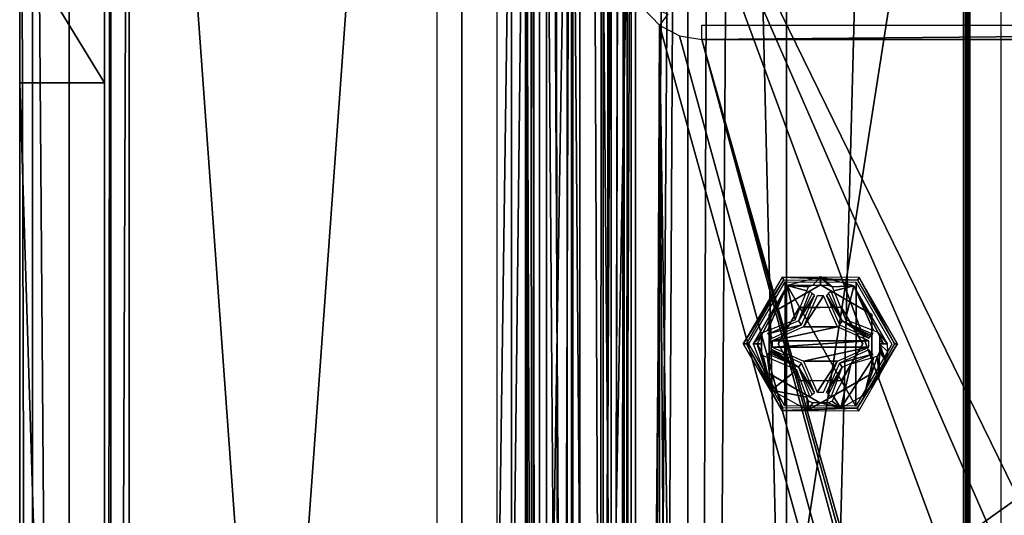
# Model space of a CAD drawing. Header units: millimetres. Extents: x -52 to 137, y -253 to 253.
# Tile 62 of 119: x -52 to -17, y 33 to 51. Entities that reach past the tile are written whole.
import ezdxf

# ---------------------------------------------------------------- set-up
doc = ezdxf.new("R2010")
doc.units = ezdxf.units.MM
doc.header["$LTSCALE"] = 65.185185
for name, color, linetype in [('1215', 7, 'CONTINUOUS'), ('1216', 7, 'CONTINUOUS'), ('1217', 7, 'CONTINUOUS'), ('1218', 7, 'CONTINUOUS'), ('1219', 7, 'CONTINUOUS'), ('1220', 7, 'CONTINUOUS'), ('1221', 7, 'CONTINUOUS'), ('1224', 7, 'CONTINUOUS'), ('1235', 7, 'CONTINUOUS'), ('1236', 7, 'CONTINUOUS'), ('1237', 7, 'CONTINUOUS'), ('1238', 7, 'CONTINUOUS'), ('1239', 7, 'CONTINUOUS'), ('1240', 7, 'CONTINUOUS'), ('1241', 7, 'CONTINUOUS'), ('1244', 7, 'CONTINUOUS'), ('1247', 7, 'CONTINUOUS'), ('1248', 7, 'CONTINUOUS'), ('1249', 7, 'CONTINUOUS'), ('1250', 7, 'CONTINUOUS'), ('1251', 7, 'CONTINUOUS'), ('1252', 7, 'CONTINUOUS'), ('1253', 7, 'CONTINUOUS'), ('1266', 7, 'CONTINUOUS'), ('1267', 7, 'CONTINUOUS'), ('1326', 7, 'CONTINUOUS'), ('1327', 7, 'CONTINUOUS'), ('1328', 7, 'CONTINUOUS'), ('1329', 7, 'CONTINUOUS'), ('1330', 7, 'CONTINUOUS'), ('1331', 7, 'CONTINUOUS'), ('1332', 7, 'CONTINUOUS'), ('1333', 7, 'CONTINUOUS'), ('1334', 7, 'CONTINUOUS'), ('1335', 7, 'CONTINUOUS'), ('1336', 7, 'CONTINUOUS'), ('1404', 7, 'CONTINUOUS'), ('1405', 7, 'CONTINUOUS'), ('1406', 7, 'CONTINUOUS'), ('1409', 7, 'CONTINUOUS'), ('1410', 7, 'CONTINUOUS'), ('1412', 7, 'CONTINUOUS'), ('1413', 7, 'CONTINUOUS'), ('1414', 7, 'CONTINUOUS'), ('330', 7, 'CONTINUOUS'), ('336', 7, 'CONTINUOUS'), ('338', 7, 'CONTINUOUS'), ('339', 7, 'CONTINUOUS'), ('342', 7, 'CONTINUOUS'), ('343', 7, 'CONTINUOUS'), ('345', 7, 'CONTINUOUS'), ('348', 7, 'CONTINUOUS'), ('353', 7, 'CONTINUOUS'), ('382', 7, 'CONTINUOUS'), ('451', 7, 'CONTINUOUS'), ('452', 7, 'CONTINUOUS'), ('456', 7, 'CONTINUOUS'), ('462', 7, 'CONTINUOUS'), ('465', 7, 'CONTINUOUS'), ('466', 7, 'CONTINUOUS'), ('467', 7, 'CONTINUOUS'), ('504', 7, 'CONTINUOUS'), ('506', 7, 'CONTINUOUS')]:
    doc.layers.add(name, color=color, linetype=linetype)

msp = doc.modelspace()

# ---------------------------------------------------------------- linework, layer by layer
at = {"layer": '1215', "linetype": 'Continuous'}
for points in [[(-17.399, -247.5, 41.044), (-17.399, 247.5, 41.044), (-30.5, -247.5, 41.044), (-17.399, -247.5, 41.044)], [(-30.5, -247.5, 41.044), (-17.399, 247.5, 41.044), (-30.5, 247.5, 41.044), (-30.5, -247.5, 41.044)]]:
    msp.add_3dface(points, dxfattribs=at)
at = {"layer": '1216', "linetype": 'Continuous'}
for points in [[(-33.5, -247.5, 38.044), (-32.621, -247.5, 40.166), (-33.5, 247.5, 38.044), (-33.5, -247.5, 38.044)], [(-33.5, 247.5, 38.044), (-32.621, -247.5, 40.166), (-32.621, 247.5, 40.166), (-33.5, 247.5, 38.044)], [(-30.5, -247.5, 41.044), (-30.5, 247.5, 41.044), (-32.621, 247.5, 40.166), (-30.5, -247.5, 41.044)], [(-32.621, -247.5, 40.166), (-30.5, -247.5, 41.044), (-32.621, 247.5, 40.166), (-32.621, -247.5, 40.166)]]:
    msp.add_3dface(points, dxfattribs=at)
at = {"layer": '1217', "linetype": 'Continuous'}
for points in [[(-33.5, -247.5, 38.044), (-33.5, 247.5, 38.044), (-33.5, -247.5, 36.544), (-33.5, -247.5, 38.044)], [(-33.5, -247.5, 36.544), (-33.5, 247.5, 38.044), (-33.5, 247.5, 36.544), (-33.5, -247.5, 36.544)]]:
    msp.add_3dface(points, dxfattribs=at)
at = {"layer": '1218', "linetype": 'Continuous'}
for points in [[(-33.5, 247.5, 30.544), (-33.5, -247.5, 30.544), (-33.5, 247.5, 33.544), (-33.5, 247.5, 30.544)], [(-33.5, 247.5, 33.544), (-33.5, -247.5, 30.544), (-33.5, -247.5, 33.544), (-33.5, 247.5, 33.544)]]:
    msp.add_3dface(points, dxfattribs=at)
at = {"layer": '1219', "linetype": 'Continuous'}
for points in [[(-33.5, 247.5, 24.544), (-33.5, -247.5, 24.544), (-33.5, 247.5, 27.544), (-33.5, 247.5, 24.544)], [(-33.5, 247.5, 27.544), (-33.5, -247.5, 24.544), (-33.5, -247.5, 27.544), (-33.5, 247.5, 27.544)]]:
    msp.add_3dface(points, dxfattribs=at)
at = {"layer": '1220', "linetype": 'Continuous'}
for points in [[(-33.5, 247.5, 18.544), (-33.5, -247.5, 18.544), (-33.5, 247.5, 21.544), (-33.5, 247.5, 18.544)], [(-33.5, 247.5, 21.544), (-33.5, -247.5, 18.544), (-33.5, -247.5, 21.544), (-33.5, 247.5, 21.544)]]:
    msp.add_3dface(points, dxfattribs=at)
at = {"layer": '1221', "linetype": 'Continuous'}
for points in [[(-33.5, -247.5, 9.544), (-33.5, 247.5, 9.544), (-33.5, -247.5, 5.784), (-33.5, -247.5, 9.544)], [(-33.5, -247.5, 5.784), (-33.5, 247.5, 9.544), (-33.5, 247.5, 5.784), (-33.5, -247.5, 5.784)]]:
    msp.add_3dface(points, dxfattribs=at)
at = {"layer": '1224', "linetype": 'Continuous'}
for points in [[(-33.5, 69.262, 14.743), (-33.5, -69.15, 13.884), (-33.5, 69.59, 15.544), (-33.5, 69.262, 14.743)], [(-33.5, 69.59, 15.544), (-33.5, -69.15, 13.884), (-33.5, -69.262, 14.743), (-33.5, 69.59, 15.544)], [(-33.5, -69.59, 15.544), (-33.5, 69.59, 15.544), (-33.5, -69.262, 14.743), (-33.5, -69.59, 15.544)], [(-33.5, 69.43, 12.544), (-33.5, -69.43, 12.544), (-33.5, 69.221, 13.2), (-33.5, 69.43, 12.544)], [(-33.5, 69.15, 13.884), (-33.5, -69.15, 13.884), (-33.5, 69.262, 14.743), (-33.5, 69.15, 13.884)], [(-33.5, 69.221, 13.2), (-33.5, -69.43, 12.544), (-33.5, 69.15, 13.884), (-33.5, 69.221, 13.2)], [(-33.5, -69.43, 12.544), (-33.5, -69.221, 13.2), (-33.5, 69.15, 13.884), (-33.5, -69.43, 12.544)], [(-33.5, -69.221, 13.2), (-33.5, -69.15, 13.884), (-33.5, 69.15, 13.884), (-33.5, -69.221, 13.2)]]:
    msp.add_3dface(points, dxfattribs=at)
at = {"layer": '1235', "linetype": 'Continuous'}
for points in [[(-34.25, -247.5, 36.044), (-34.25, 247.5, 36.044), (-34.25, -247.5, 34.044), (-34.25, -247.5, 36.044)], [(-34.25, -247.5, 34.044), (-34.25, 247.5, 36.044), (-34.25, 247.5, 34.044), (-34.25, -247.5, 34.044)]]:
    msp.add_3dface(points, dxfattribs=at)
at = {"layer": '1236', "linetype": 'Continuous'}
for points in [[(-33.75, 247.5, 30.544), (-34.25, 247.5, 30.044), (-34.25, -247.5, 30.044), (-33.75, 247.5, 30.544)], [(-33.75, -247.5, 30.544), (-33.75, 247.5, 30.544), (-34.25, -247.5, 30.044), (-33.75, -247.5, 30.544)]]:
    msp.add_3dface(points, dxfattribs=at)
at = {"layer": '1237', "linetype": 'Continuous'}
for points in [[(-34.25, -247.5, 30.044), (-34.25, 247.5, 30.044), (-34.25, -247.5, 28.044), (-34.25, -247.5, 30.044)], [(-34.25, 247.5, 30.044), (-34.25, 247.5, 28.044), (-34.25, -247.5, 28.044), (-34.25, 247.5, 30.044)]]:
    msp.add_3dface(points, dxfattribs=at)
at = {"layer": '1238', "linetype": 'Continuous'}
for points in [[(-34.25, -247.5, 28.044), (-34.25, 247.5, 28.044), (-33.75, -247.5, 27.544), (-34.25, -247.5, 28.044)], [(-33.75, -247.5, 27.544), (-34.25, 247.5, 28.044), (-33.75, 247.5, 27.544), (-33.75, -247.5, 27.544)]]:
    msp.add_3dface(points, dxfattribs=at)
at = {"layer": '1239', "linetype": 'Continuous'}
for points in [[(-34.25, 247.5, 22.044), (-34.25, -247.5, 22.044), (-34.25, 247.5, 24.044), (-34.25, 247.5, 22.044)], [(-34.25, 247.5, 24.044), (-34.25, -247.5, 22.044), (-34.25, -247.5, 24.044), (-34.25, 247.5, 24.044)]]:
    msp.add_3dface(points, dxfattribs=at)
at = {"layer": '1240', "linetype": 'Continuous'}
for points in [[(-33.75, 247.5, 18.544), (-34.25, 247.5, 18.044), (-34.25, -247.5, 18.044), (-33.75, 247.5, 18.544)], [(-33.75, -247.5, 18.544), (-33.75, 247.5, 18.544), (-34.25, -247.5, 18.044), (-33.75, -247.5, 18.544)]]:
    msp.add_3dface(points, dxfattribs=at)
at = {"layer": '1241', "linetype": 'Continuous'}
for points in [[(-34.25, -247.5, 18.044), (-34.25, 247.5, 18.044), (-34.25, -217.5, 17.234), (-34.25, -247.5, 18.044)], [(-34.25, 247.5, 18.044), (-34.25, -72.5, 17.234), (-34.25, -217.5, 17.234), (-34.25, 247.5, 18.044)], [(-34.25, -72.5, 17.234), (-34.25, 247.5, 18.044), (-34.25, -71.088, 16.922), (-34.25, -72.5, 17.234)], [(-34.25, -71.088, 16.922), (-34.25, 247.5, 18.044), (-34.25, 72.5, 17.234), (-34.25, -71.088, 16.922)], [(-34.25, -69.939, 16.044), (-34.25, -71.088, 16.922), (-34.25, 72.5, 17.234), (-34.25, -69.939, 16.044)], [(-34.25, 71.088, 16.922), (-34.25, -69.939, 16.044), (-34.25, 72.5, 17.234), (-34.25, 71.088, 16.922)], [(-34.25, 69.939, 16.044), (-34.25, -69.939, 16.044), (-34.25, 71.088, 16.922), (-34.25, 69.939, 16.044)]]:
    msp.add_3dface(points, dxfattribs=at)
at = {"layer": '1244', "linetype": 'Continuous'}
for points in [[(-34.25, -69.939, 16.044), (-34.25, 69.939, 16.044), (-34.009, -69.754, 15.803), (-34.25, -69.939, 16.044)], [(-34.009, -69.754, 15.803), (-34.25, 69.939, 16.044), (-33.75, -69.59, 15.544), (-34.009, -69.754, 15.803)], [(-33.75, -69.59, 15.544), (-34.25, 69.939, 16.044), (-34.009, 69.754, 15.803), (-33.75, -69.59, 15.544)], [(-33.75, 69.59, 15.544), (-33.75, -69.59, 15.544), (-34.009, 69.754, 15.803), (-33.75, 69.59, 15.544)]]:
    msp.add_3dface(points, dxfattribs=at)
at = {"layer": '1247', "linetype": 'Continuous'}
for points in [[(-34.25, 247.5, 10.044), (-34.25, -247.5, 10.044), (-34.25, 217.5, 10.534), (-34.25, 247.5, 10.044)], [(-34.25, 217.5, 10.534), (-34.25, -247.5, 10.044), (-34.25, 72.5, 10.534), (-34.25, 217.5, 10.534)], [(-34.25, 72.5, 10.534), (-34.25, -247.5, 10.044), (-34.25, -72.5, 10.534), (-34.25, 72.5, 10.534)], [(-34.25, 70.91, 10.937), (-34.25, 72.5, 10.534), (-34.25, -72.5, 10.534), (-34.25, 70.91, 10.937)], [(-34.25, 69.701, 12.044), (-34.25, 70.91, 10.937), (-34.25, -72.5, 10.534), (-34.25, 69.701, 12.044)], [(-34.25, -69.701, 12.044), (-34.25, 69.701, 12.044), (-34.25, -70.91, 10.937), (-34.25, -69.701, 12.044)], [(-34.25, -70.91, 10.937), (-34.25, 69.701, 12.044), (-34.25, -72.5, 10.534), (-34.25, -70.91, 10.937)]]:
    msp.add_3dface(points, dxfattribs=at)
at = {"layer": '1248', "linetype": 'Continuous'}
for points in [[(-31.5, 247.5, 5.784), (-31.5, 247.5, 36.544), (-31.5, -247.5, 36.544), (-31.5, 247.5, 5.784)], [(-31.5, -247.5, 5.784), (-31.5, 247.5, 5.784), (-31.5, -247.5, 36.544), (-31.5, -247.5, 5.784)]]:
    msp.add_3dface(points, dxfattribs=at)
at = {"layer": '1249', "linetype": 'Continuous'}
for points in [[(-31.5, -247.5, 36.544), (-31.5, 247.5, 36.544), (-31.207, 247.5, 37.252), (-31.5, -247.5, 36.544)], [(-31.207, -247.5, 37.252), (-31.5, -247.5, 36.544), (-31.207, 247.5, 37.252), (-31.207, -247.5, 37.252)], [(-30.5, -247.5, 37.544), (-31.207, -247.5, 37.252), (-30.5, 247.5, 37.544), (-30.5, -247.5, 37.544)], [(-30.5, 247.5, 37.544), (-31.207, -247.5, 37.252), (-31.207, 247.5, 37.252), (-30.5, 247.5, 37.544)]]:
    msp.add_3dface(points, dxfattribs=at)
at = {"layer": '1250', "linetype": 'Continuous'}
for points in [[(-30.5, -247.5, 37.544), (-30.5, 247.5, 37.544), (-18.734, -247.5, 37.544), (-30.5, -247.5, 37.544)], [(-18.734, -247.5, 37.544), (-30.5, 247.5, 37.544), (-18.734, 247.5, 37.544), (-18.734, -247.5, 37.544)]]:
    msp.add_3dface(points, dxfattribs=at)
at = {"layer": '1251', "linetype": 'Continuous'}
for points in [[(-18.734, -247.5, 37.544), (-18.734, 247.5, 37.544), (-18.618, 247.5, 37.531), (-18.734, -247.5, 37.544)], [(-18.734, -247.5, 37.544), (-18.618, 247.5, 37.531), (-18.618, -247.5, 37.531), (-18.734, -247.5, 37.544)], [(-18.508, 247.5, 37.491), (-18.508, -247.5, 37.491), (-18.618, -247.5, 37.531), (-18.508, 247.5, 37.491)], [(-18.618, 247.5, 37.531), (-18.508, 247.5, 37.491), (-18.618, -247.5, 37.531), (-18.618, 247.5, 37.531)]]:
    msp.add_3dface(points, dxfattribs=at)
at = {"layer": '1252', "linetype": 'Continuous'}
for points in [[(-18.508, -247.5, 37.491), (-18.508, 247.5, 37.491), (-14.305, -247.5, 35.363), (-18.508, -247.5, 37.491)], [(-14.305, -247.5, 35.363), (-18.508, 247.5, 37.491), (-14.305, 247.5, 35.363), (-14.305, -247.5, 35.363)]]:
    msp.add_3dface(points, dxfattribs=at)
at = {"layer": '1253', "linetype": 'Continuous'}
for points in [[(-33.5, -247, 5.284), (-33.5, 247, 5.284), (-33.5, -247, -30.454), (-33.5, -247, 5.284)], [(-33.5, -247, -30.454), (-33.5, 247, 5.284), (-33.5, -246.809, -31.411), (-33.5, -247, -30.454)], [(-33.5, -246.809, -31.411), (-33.5, 247, 5.284), (-33.5, -246.268, -32.222), (-33.5, -246.809, -31.411)], [(-33.5, -246.268, -32.222), (-33.5, 247, 5.284), (-33.5, -242.126, -36.364), (-33.5, -246.268, -32.222)], [(-33.5, -242.126, -36.364), (-33.5, 247, 5.284), (-33.5, -241.042, -37.987), (-33.5, -242.126, -36.364)], [(-33.5, -241.042, -37.987), (-33.5, 247, 5.284), (-33.5, -240.661, -39.9), (-33.5, -241.042, -37.987)], [(-33.5, -240.661, -39.9), (-33.5, 247, 5.284), (-33.5, -240.661, -62.638), (-33.5, -240.661, -39.9)], [(-33.5, -240.661, -62.638), (-33.5, 247, 5.284), (-33.5, -239.929, -64.406), (-33.5, -240.661, -62.638)], [(-33.5, -239.929, -64.406), (-33.5, 247, 5.284), (-33.5, -238.161, -65.138), (-33.5, -239.929, -64.406)], [(-33.5, -238.161, -65.138), (-33.5, 247, 5.284), (-33.5, -200.874, -65.138), (-33.5, -238.161, -65.138)], [(-33.5, -200.874, -65.138), (-33.5, 247, 5.284), (-33.5, -198.375, -65.81), (-33.5, -200.874, -65.138)], [(-33.5, -198.375, -65.81), (-33.5, 247, 5.284), (-33.5, -196.544, -67.638), (-33.5, -198.375, -65.81)], [(-33.5, -196.544, -67.638), (-33.5, 247, 5.284), (-33.5, -159.557, -101.088), (-33.5, -196.544, -67.638)], [(-33.5, -159.557, -101.088), (-33.5, 247, 5.284), (-33.5, -158, -100.71), (-33.5, -159.557, -101.088)], [(-33.5, -158, -100.71), (-33.5, 247, 5.284), (-33.5, -156.443, -101.088), (-33.5, -158, -100.71)], [(-33.5, -156.443, -101.088), (-33.5, 247, 5.284), (-33.5, -155.235, -102.134), (-33.5, -156.443, -101.088)], [(-33.5, -155.235, -102.134), (-33.5, 247, 5.284), (-33.5, -154.638, -103.605), (-33.5, -155.235, -102.134)], [(-33.5, -154.638, -103.605), (-33.5, 247, 5.284), (-33.5, 0, -100.71), (-33.5, -154.638, -103.605)], [(-33.5, 0, -100.71), (-33.5, 247, 5.284), (-33.5, 2.765, -102.134), (-33.5, 0, -100.71)], [(-33.5, 2.765, -102.134), (-33.5, 247, 5.284), (-33.5, 3.224, -105.187), (-33.5, 2.765, -102.134)], [(-33.5, 3.224, -105.187), (-33.5, 247, 5.284), (-33.5, 155.235, -102.134), (-33.5, 3.224, -105.187)], [(-33.5, 157.001, -107.36), (-33.5, 0.999, -107.36), (-33.5, 155.624, -106.541), (-33.5, 157.001, -107.36)], [(-33.5, 155.624, -106.541), (-33.5, 0.999, -107.36), (-33.5, 154.776, -105.187), (-33.5, 155.624, -106.541)], [(-33.5, 154.638, -103.605), (-33.5, 3.224, -105.187), (-33.5, 155.235, -102.134), (-33.5, 154.638, -103.605)], [(-33.5, 154.776, -105.187), (-33.5, 0.999, -107.36), (-33.5, 154.638, -103.605), (-33.5, 154.776, -105.187)], [(-33.5, 0.999, -107.36), (-33.5, 3.224, -105.187), (-33.5, 154.638, -103.605), (-33.5, 0.999, -107.36)]]:
    msp.add_3dface(points, dxfattribs=at)
at = {"layer": '1266', "color": 7, "linetype": 'Continuous'}
for points in [[(-23.8, 41.3, -114.36), (-25.619, 40.25, -114.36), (-23.8, 41.3, -109.76), (-23.8, 41.3, -114.36)], [(-23.8, 41.3, -109.76), (-25.619, 40.25, -114.36), (-25.619, 40.25, -109.76), (-23.8, 41.3, -109.76)], [(-25.619, 40.25, -114.36), (-25.619, 38.15, -114.36), (-25.619, 40.25, -109.76), (-25.619, 40.25, -114.36)], [(-25.619, 40.25, -109.76), (-25.619, 38.15, -114.36), (-25.619, 38.15, -109.76), (-25.619, 40.25, -109.76)], [(-25.619, 38.15, -114.36), (-23.8, 37.1, -114.36), (-25.619, 38.15, -109.76), (-25.619, 38.15, -114.36)], [(-25.619, 38.15, -109.76), (-23.8, 37.1, -114.36), (-23.8, 37.1, -109.76), (-25.619, 38.15, -109.76)]]:
    msp.add_3dface(points, dxfattribs=at)
at = {"layer": '1267', "color": 7, "linetype": 'Continuous'}
for points in [[(-23.8, 41.3, -114.36), (-23.8, 41.3, -109.76), (-21.981, 40.25, -109.76), (-23.8, 41.3, -114.36)], [(-21.981, 40.25, -114.36), (-23.8, 41.3, -114.36), (-21.981, 40.25, -109.76), (-21.981, 40.25, -114.36)], [(-21.981, 38.15, -114.36), (-21.981, 40.25, -114.36), (-21.981, 38.15, -109.76), (-21.981, 38.15, -114.36)], [(-21.981, 38.15, -109.76), (-21.981, 40.25, -114.36), (-21.981, 40.25, -109.76), (-21.981, 38.15, -109.76)], [(-23.8, 37.1, -109.76), (-23.8, 37.1, -114.36), (-21.981, 38.15, -114.36), (-23.8, 37.1, -109.76)], [(-23.8, 37.1, -109.76), (-21.981, 38.15, -114.36), (-21.981, 38.15, -109.76), (-23.8, 37.1, -109.76)]]:
    msp.add_3dface(points, dxfattribs=at)
at = {"layer": '1326', "color": 7, "linetype": 'Continuous'}
for points in [[(-25.155, 41.571, -107.923), (-26.531, 39.2, -107.923), (-25.1, 41.475, -106.659), (-25.155, 41.571, -107.923)], [(-22.424, 41.559, -107.923), (-25.155, 41.571, -107.923), (-22.485, 41.466, -106.659), (-22.424, 41.559, -107.923)], [(-22.485, 41.466, -106.659), (-25.155, 41.571, -107.923), (-25.1, 41.475, -106.659), (-22.485, 41.466, -106.659)], [(-21.18, 39.2, -106.659), (-22.424, 41.559, -107.923), (-22.485, 41.466, -106.659), (-21.18, 39.2, -106.659)], [(-21.069, 39.2, -107.923), (-22.424, 41.559, -107.923), (-21.18, 39.2, -106.659), (-21.069, 39.2, -107.923)], [(-25.1, 41.475, -106.659), (-26.531, 39.2, -107.923), (-26.42, 39.2, -106.659), (-25.1, 41.475, -106.659)]]:
    msp.add_3dface(points, dxfattribs=at)
at = {"layer": '1327', "color": 7, "linetype": 'Continuous'}
for points in [[(-26.42, 39.2, -106.659), (-26.531, 39.2, -107.923), (-25.169, 36.837, -107.923), (-26.42, 39.2, -106.659)], [(-26.42, 39.2, -106.659), (-25.169, 36.837, -107.923), (-25.115, 36.934, -106.659), (-26.42, 39.2, -106.659)], [(-21.069, 39.2, -107.923), (-21.18, 39.2, -106.659), (-22.5, 36.925, -106.659), (-21.069, 39.2, -107.923)], [(-22.441, 36.831, -107.923), (-21.069, 39.2, -107.923), (-22.5, 36.925, -106.659), (-22.441, 36.831, -107.923)], [(-25.115, 36.934, -106.659), (-25.169, 36.837, -107.923), (-22.5, 36.925, -106.659), (-25.115, 36.934, -106.659)], [(-25.169, 36.837, -107.923), (-22.441, 36.831, -107.923), (-22.5, 36.925, -106.659), (-25.169, 36.837, -107.923)]]:
    msp.add_3dface(points, dxfattribs=at)
at = {"layer": '1328', "color": 7, "linetype": 'Continuous'}
for points in [[(-26.184, 39.2, -106.392), (-25.533, 37.564, -106.392), (-26.036, 39.2, -106.361), (-26.184, 39.2, -106.392)], [(-25.888, 38.926, -106.336), (-25.888, 39.2, -106.333), (-26.036, 39.2, -106.361), (-25.888, 38.926, -106.336)], [(-25.533, 37.564, -106.392), (-25.888, 38.926, -106.336), (-26.036, 39.2, -106.361), (-25.533, 37.564, -106.392)], [(-25.888, 39.063, -106.334), (-25.888, 39.2, -106.333), (-25.888, 38.926, -106.336), (-25.888, 39.063, -106.334)], [(-21.712, 39.2, -106.333), (-21.712, 39.062, -106.334), (-21.493, 38.631, -106.39), (-21.712, 39.2, -106.333)], [(-21.563, 39.2, -106.362), (-21.712, 39.2, -106.333), (-21.424, 39.2, -106.39), (-21.563, 39.2, -106.362)], [(-21.424, 39.2, -106.39), (-21.712, 39.2, -106.333), (-21.409, 38.917, -106.397), (-21.424, 39.2, -106.39)], [(-21.409, 38.917, -106.397), (-21.712, 39.2, -106.333), (-21.493, 38.631, -106.39), (-21.409, 38.917, -106.397)], [(-25.83, 38.782, -106.33), (-25.888, 38.926, -106.336), (-25.533, 37.564, -106.392), (-25.83, 38.782, -106.33)], [(-25.68, 38.722, -106.306), (-25.83, 38.782, -106.33), (-25.533, 37.564, -106.392), (-25.68, 38.722, -106.306)], [(-24.639, 38.282, -106.209), (-25.68, 38.722, -106.306), (-25.533, 37.564, -106.392), (-24.639, 38.282, -106.209)], [(-21.92, 38.722, -106.306), (-22.722, 38.487, -106.214), (-23.075, 36.929, -106.392), (-21.92, 38.722, -106.306)], [(-22.236, 37.401, -106.392), (-21.92, 38.722, -106.306), (-23.075, 36.929, -106.392), (-22.236, 37.401, -106.392)], [(-21.78, 38.773, -106.329), (-21.92, 38.722, -106.306), (-22.236, 37.401, -106.392), (-21.78, 38.773, -106.329)], [(-21.731, 38.017, -106.392), (-21.78, 38.773, -106.329), (-22.236, 37.401, -106.392), (-21.731, 38.017, -106.392)], [(-21.712, 38.925, -106.336), (-21.78, 38.773, -106.329), (-21.731, 38.017, -106.392), (-21.712, 38.925, -106.336)], [(-21.493, 38.631, -106.39), (-21.712, 38.925, -106.336), (-21.731, 38.017, -106.392), (-21.493, 38.631, -106.39)], [(-21.712, 39.062, -106.334), (-21.712, 38.925, -106.336), (-21.493, 38.631, -106.39), (-21.712, 39.062, -106.334)], [(-22.722, 38.487, -106.214), (-23.322, 37.32, -106.306), (-23.075, 36.929, -106.392), (-22.722, 38.487, -106.214)], [(-24.278, 37.32, -106.306), (-24.639, 38.282, -106.209), (-25.533, 37.564, -106.392), (-24.278, 37.32, -106.306)], [(-24.249, 36.859, -106.392), (-24.278, 37.32, -106.306), (-25.533, 37.564, -106.392), (-24.249, 36.859, -106.392)], [(-24.218, 37.171, -106.33), (-24.278, 37.32, -106.306), (-24.249, 36.859, -106.392), (-24.218, 37.171, -106.33)], [(-24.074, 37.112, -106.336), (-24.218, 37.171, -106.33), (-24.249, 36.859, -106.392), (-24.074, 37.112, -106.336)], [(-23.801, 37.112, -106.333), (-24.074, 37.112, -106.336), (-24.249, 36.859, -106.392), (-23.801, 37.112, -106.333)], [(-23.075, 36.929, -106.392), (-23.801, 37.112, -106.333), (-24.249, 36.859, -106.392), (-23.075, 36.929, -106.392)], [(-23.526, 37.112, -106.336), (-23.801, 37.112, -106.333), (-23.075, 36.929, -106.392), (-23.526, 37.112, -106.336)], [(-23.381, 37.172, -106.33), (-23.526, 37.112, -106.336), (-23.075, 36.929, -106.392), (-23.381, 37.172, -106.33)], [(-23.322, 37.32, -106.306), (-23.381, 37.172, -106.33), (-23.075, 36.929, -106.392), (-23.322, 37.32, -106.306)]]:
    msp.add_3dface(points, dxfattribs=at)
at = {"layer": '1329', "color": 7, "linetype": 'Continuous'}
for points in [[(-24.972, 41.275, -106.392), (-24.074, 41.288, -106.336), (-23.792, 41.584, -106.392), (-24.972, 41.275, -106.392)], [(-24.074, 41.288, -106.336), (-23.8, 41.288, -106.333), (-23.792, 41.584, -106.392), (-24.074, 41.288, -106.336)], [(-23.8, 41.288, -106.333), (-23.526, 41.288, -106.336), (-23.792, 41.584, -106.392), (-23.8, 41.288, -106.333)], [(-23.526, 41.288, -106.336), (-23.381, 41.228, -106.33), (-23.792, 41.584, -106.392), (-23.526, 41.288, -106.336)], [(-23.792, 41.584, -106.392), (-23.381, 41.228, -106.33), (-22.615, 41.267, -106.392), (-23.792, 41.584, -106.392)], [(-26.184, 39.2, -106.392), (-25.829, 39.618, -106.33), (-24.972, 41.275, -106.392), (-26.184, 39.2, -106.392)], [(-25.829, 39.618, -106.33), (-25.68, 39.678, -106.306), (-24.972, 41.275, -106.392), (-25.829, 39.618, -106.33)], [(-25.68, 39.678, -106.306), (-24.693, 40.059, -106.208), (-24.972, 41.275, -106.392), (-25.68, 39.678, -106.306)], [(-24.218, 41.229, -106.33), (-24.074, 41.288, -106.336), (-24.972, 41.275, -106.392), (-24.218, 41.229, -106.33)], [(-24.278, 41.08, -106.306), (-24.218, 41.229, -106.33), (-24.972, 41.275, -106.392), (-24.278, 41.08, -106.306)], [(-24.693, 40.059, -106.208), (-24.278, 41.08, -106.306), (-24.972, 41.275, -106.392), (-24.693, 40.059, -106.208)], [(-23.381, 41.228, -106.33), (-23.322, 41.08, -106.306), (-22.615, 41.267, -106.392), (-23.381, 41.228, -106.33)], [(-23.322, 41.08, -106.306), (-22.913, 40.065, -106.208), (-22.615, 41.267, -106.392), (-23.322, 41.08, -106.306)], [(-22.913, 40.065, -106.208), (-21.92, 39.678, -106.306), (-22.615, 41.267, -106.392), (-22.913, 40.065, -106.208)], [(-21.424, 39.2, -106.39), (-22.615, 41.267, -106.392), (-21.771, 39.618, -106.33), (-21.424, 39.2, -106.39)], [(-22.615, 41.267, -106.392), (-21.92, 39.678, -106.306), (-21.771, 39.618, -106.33), (-22.615, 41.267, -106.392)], [(-25.829, 39.618, -106.33), (-26.184, 39.2, -106.392), (-25.888, 39.474, -106.336), (-25.829, 39.618, -106.33)], [(-26.184, 39.2, -106.392), (-26.036, 39.2, -106.361), (-25.888, 39.474, -106.336), (-26.184, 39.2, -106.392)], [(-26.036, 39.2, -106.361), (-25.888, 39.2, -106.333), (-25.888, 39.474, -106.336), (-26.036, 39.2, -106.361)], [(-25.888, 39.474, -106.336), (-25.888, 39.2, -106.333), (-25.888, 39.337, -106.334), (-25.888, 39.474, -106.336)], [(-21.563, 39.2, -106.362), (-21.424, 39.2, -106.39), (-21.771, 39.618, -106.33), (-21.563, 39.2, -106.362)], [(-21.712, 39.475, -106.336), (-21.563, 39.2, -106.362), (-21.771, 39.618, -106.33), (-21.712, 39.475, -106.336)], [(-21.712, 39.338, -106.334), (-21.563, 39.2, -106.362), (-21.712, 39.475, -106.336), (-21.712, 39.338, -106.334)], [(-21.712, 39.2, -106.333), (-21.563, 39.2, -106.362), (-21.712, 39.338, -106.334), (-21.712, 39.2, -106.333)]]:
    msp.add_3dface(points, dxfattribs=at)
at = {"layer": '1330', "color": 7, "linetype": 'Continuous'}
for points in [[(-25.669, 38.825, -106.395), (-25.6, 38.826, -106.384), (-25.634, 38.863, -106.744), (-25.669, 38.825, -106.395)], [(-25.634, 38.863, -106.744), (-25.6, 38.826, -106.384), (-25.6, 38.901, -107.094), (-25.634, 38.863, -106.744)], [(-25.6, 38.901, -107.094), (-24.576, 38.379, -106.297), (-25.558, 38.945, -107.522), (-25.6, 38.901, -107.094)], [(-25.6, 38.826, -106.384), (-24.576, 38.379, -106.297), (-25.6, 38.901, -107.094), (-25.6, 38.826, -106.384)], [(-25.558, 38.945, -107.522), (-24.576, 38.379, -106.297), (-25.515, 38.988, -107.951), (-25.558, 38.945, -107.522)], [(-25.515, 38.988, -107.951), (-24.576, 38.379, -106.297), (-24.475, 38.525, -107.951), (-25.515, 38.988, -107.951)], [(-24.576, 38.379, -106.297), (-24.012, 37.485, -107.951), (-24.475, 38.525, -107.951), (-24.576, 38.379, -106.297)], [(-24.092, 37.407, -107.169), (-24.012, 37.485, -107.951), (-24.576, 38.379, -106.297), (-24.092, 37.407, -107.169)], [(-24.175, 37.331, -106.395), (-24.092, 37.407, -107.169), (-24.576, 38.379, -106.297), (-24.175, 37.331, -106.395)]]:
    msp.add_3dface(points, dxfattribs=at)
at = {"layer": '1331', "color": 7, "linetype": 'Continuous'}
for points in [[(-23.912, 40.91, -108.041), (-24.405, 39.805, -108.041), (-23.688, 40.91, -108.041), (-23.912, 40.91, -108.041)], [(-23.688, 40.91, -108.041), (-24.405, 39.805, -108.041), (-23.195, 39.805, -108.041), (-23.688, 40.91, -108.041)], [(-24.405, 39.805, -108.041), (-25.51, 39.312, -108.041), (-23.195, 39.805, -108.041), (-24.405, 39.805, -108.041)], [(-23.195, 39.805, -108.041), (-25.51, 39.312, -108.041), (-22.09, 39.312, -108.041), (-23.195, 39.805, -108.041)], [(-25.51, 39.088, -108.041), (-22.09, 39.088, -108.041), (-22.09, 39.312, -108.041), (-25.51, 39.088, -108.041)], [(-25.51, 39.312, -108.041), (-25.51, 39.088, -108.041), (-22.09, 39.312, -108.041), (-25.51, 39.312, -108.041)], [(-24.405, 38.595, -108.041), (-22.09, 39.088, -108.041), (-25.51, 39.088, -108.041), (-24.405, 38.595, -108.041)], [(-23.195, 38.595, -108.041), (-22.09, 39.088, -108.041), (-24.405, 38.595, -108.041), (-23.195, 38.595, -108.041)], [(-23.912, 37.49, -108.041), (-23.195, 38.595, -108.041), (-24.405, 38.595, -108.041), (-23.912, 37.49, -108.041)], [(-23.688, 37.49, -108.041), (-23.195, 38.595, -108.041), (-23.912, 37.49, -108.041), (-23.688, 37.49, -108.041)]]:
    msp.add_3dface(points, dxfattribs=at)
at = {"layer": '1332', "color": 7, "linetype": 'Continuous'}
for points in [[(-22.085, 38.988, -107.951), (-23.125, 38.525, -107.951), (-22, 38.826, -106.384), (-22.085, 38.988, -107.951)], [(-22, 38.826, -106.384), (-23.125, 38.525, -107.951), (-23.027, 38.376, -106.297), (-22, 38.826, -106.384)], [(-22.042, 38.945, -107.522), (-22.085, 38.988, -107.951), (-22, 38.826, -106.384), (-22.042, 38.945, -107.522)], [(-22, 38.901, -107.094), (-22.042, 38.945, -107.522), (-22, 38.826, -106.384), (-22, 38.901, -107.094)], [(-21.966, 38.863, -106.744), (-22, 38.901, -107.094), (-22, 38.826, -106.384), (-21.966, 38.863, -106.744)], [(-21.931, 38.825, -106.395), (-21.966, 38.863, -106.744), (-22, 38.826, -106.384), (-21.931, 38.825, -106.395)], [(-23.125, 38.525, -107.951), (-23.588, 37.485, -107.951), (-23.027, 38.376, -106.297), (-23.125, 38.525, -107.951)], [(-23.588, 37.485, -107.951), (-23.508, 37.407, -107.169), (-23.027, 38.376, -106.297), (-23.588, 37.485, -107.951)], [(-23.508, 37.407, -107.169), (-23.425, 37.331, -106.395), (-23.027, 38.376, -106.297), (-23.508, 37.407, -107.169)]]:
    msp.add_3dface(points, dxfattribs=at)
at = {"layer": '1333', "color": 7, "linetype": 'Continuous'}
for points in [[(-23.508, 40.993, -107.169), (-23.588, 40.915, -107.951), (-23.024, 40.021, -106.297), (-23.508, 40.993, -107.169)], [(-23.588, 40.915, -107.951), (-23.125, 39.875, -107.951), (-23.024, 40.021, -106.297), (-23.588, 40.915, -107.951)], [(-23.425, 41.069, -106.395), (-23.508, 40.993, -107.169), (-23.024, 40.021, -106.297), (-23.425, 41.069, -106.395)], [(-23.125, 39.875, -107.951), (-22.085, 39.412, -107.951), (-23.024, 40.021, -106.297), (-23.125, 39.875, -107.951)], [(-23.024, 40.021, -106.297), (-22.085, 39.412, -107.951), (-22.042, 39.455, -107.522), (-23.024, 40.021, -106.297)], [(-22, 39.574, -106.384), (-23.024, 40.021, -106.297), (-22, 39.499, -107.094), (-22, 39.574, -106.384)], [(-22, 39.499, -107.094), (-23.024, 40.021, -106.297), (-22.042, 39.455, -107.522), (-22, 39.499, -107.094)], [(-21.931, 39.575, -106.395), (-22, 39.574, -106.384), (-21.966, 39.537, -106.744), (-21.931, 39.575, -106.395)], [(-21.966, 39.537, -106.744), (-22, 39.574, -106.384), (-22, 39.499, -107.094), (-21.966, 39.537, -106.744)]]:
    msp.add_3dface(points, dxfattribs=at)
at = {"layer": '1334', "color": 7, "linetype": 'Continuous'}
for points in [[(-24.175, 41.069, -106.395), (-24.573, 40.024, -106.297), (-24.092, 40.993, -107.169), (-24.175, 41.069, -106.395)], [(-24.092, 40.993, -107.169), (-24.573, 40.024, -106.297), (-24.012, 40.915, -107.951), (-24.092, 40.993, -107.169)], [(-24.012, 40.915, -107.951), (-24.573, 40.024, -106.297), (-24.475, 39.875, -107.951), (-24.012, 40.915, -107.951)], [(-24.573, 40.024, -106.297), (-25.6, 39.574, -106.384), (-24.475, 39.875, -107.951), (-24.573, 40.024, -106.297)], [(-25.6, 39.574, -106.384), (-25.515, 39.412, -107.951), (-24.475, 39.875, -107.951), (-25.6, 39.574, -106.384)], [(-25.669, 39.575, -106.395), (-25.634, 39.537, -106.744), (-25.6, 39.574, -106.384), (-25.669, 39.575, -106.395)], [(-25.634, 39.537, -106.744), (-25.6, 39.499, -107.094), (-25.6, 39.574, -106.384), (-25.634, 39.537, -106.744)], [(-25.558, 39.455, -107.522), (-25.515, 39.412, -107.951), (-25.6, 39.574, -106.384), (-25.558, 39.455, -107.522)], [(-25.6, 39.499, -107.094), (-25.558, 39.455, -107.522), (-25.6, 39.574, -106.384), (-25.6, 39.499, -107.094)]]:
    msp.add_3dface(points, dxfattribs=at)
at = {"layer": '1335', "color": 7, "linetype": 'Continuous'}
for points in [[(-24.537, 37.894, -108.241), (-25.3, 39.2, -108.241), (-24.55, 37.901, -118.141), (-24.537, 37.894, -108.241)], [(-24.55, 37.901, -118.141), (-25.3, 39.2, -108.241), (-25.3, 39.2, -118.141), (-24.55, 37.901, -118.141)], [(-22.3, 39.2, -118.141), (-23.044, 37.905, -108.241), (-23.05, 37.901, -118.141), (-22.3, 39.2, -118.141)], [(-22.3, 39.2, -108.241), (-23.044, 37.905, -108.241), (-22.3, 39.2, -118.141), (-22.3, 39.2, -108.241)], [(-23.05, 37.901, -118.141), (-24.537, 37.894, -108.241), (-24.55, 37.901, -118.141), (-23.05, 37.901, -118.141)], [(-23.044, 37.905, -108.241), (-24.537, 37.894, -108.241), (-23.05, 37.901, -118.141), (-23.044, 37.905, -108.241)]]:
    msp.add_3dface(points, dxfattribs=at)
at = {"layer": '1336', "color": 7, "linetype": 'Continuous'}
for points in [[(-25.3, 39.2, -118.141), (-24.569, 40.488, -108.241), (-24.55, 40.499, -118.141), (-25.3, 39.2, -118.141)], [(-25.3, 39.2, -118.141), (-25.3, 39.2, -108.241), (-24.569, 40.488, -108.241), (-25.3, 39.2, -118.141)], [(-24.569, 40.488, -108.241), (-23.069, 40.51, -108.241), (-24.55, 40.499, -118.141), (-24.569, 40.488, -108.241)], [(-24.55, 40.499, -118.141), (-23.069, 40.51, -108.241), (-23.05, 40.499, -118.141), (-24.55, 40.499, -118.141)], [(-23.069, 40.51, -108.241), (-22.3, 39.2, -108.241), (-23.05, 40.499, -118.141), (-23.069, 40.51, -108.241)], [(-22.3, 39.2, -108.241), (-22.3, 39.2, -118.141), (-23.05, 40.499, -118.141), (-22.3, 39.2, -108.241)]]:
    msp.add_3dface(points, dxfattribs=at)
at = {"layer": '1404', "color": 7, "linetype": 'Continuous'}
for points in [[(-49.164, -82.921, -44.859), (-49.164, 57.029, -87.907), (-49.164, 82.921, -44.859), (-49.164, -82.921, -44.859)], [(-49.164, 57.029, -87.907), (-49.164, -82.921, -44.859), (-49.164, 53.382, -91.458), (-49.164, 57.029, -87.907)], [(-49.164, 53.382, -91.458), (-49.164, -82.921, -44.859), (-49.164, 48.46, -92.753), (-49.164, 53.382, -91.458)], [(-49.164, -82.921, -44.859), (-49.164, -48.46, -92.753), (-49.164, 48.46, -92.753), (-49.164, -82.921, -44.859)]]:
    msp.add_3dface(points, dxfattribs=at)
at = {"layer": '1405', "color": 7, "linetype": 'Continuous'}
for points in [[(-52.164, -57.029, -87.907), (-52.164, -82.921, -44.859), (-52.164, 82.921, -44.859), (-52.164, -57.029, -87.907)], [(-52.164, -53.382, -91.458), (-52.164, -57.029, -87.907), (-52.164, 82.921, -44.859), (-52.164, -53.382, -91.458)], [(-52.164, -48.46, -92.753), (-52.164, -53.382, -91.458), (-52.164, 82.921, -44.859), (-52.164, -48.46, -92.753)], [(-52.164, 48.46, -92.753), (-52.164, -48.46, -92.753), (-52.164, 82.921, -44.859), (-52.164, 48.46, -92.753)], [(-52.164, 53.382, -91.458), (-52.164, 48.46, -92.753), (-52.164, 82.921, -44.859), (-52.164, 53.382, -91.458)]]:
    msp.add_3dface(points, dxfattribs=at)
at = {"layer": '1406', "color": 7, "linetype": 'Continuous'}
for points in [[(-49.164, 53.382, -91.458), (-49.164, 48.46, -92.753), (-52.164, 53.382, -91.458), (-49.164, 53.382, -91.458)], [(-52.164, 53.382, -91.458), (-49.164, 48.46, -92.753), (-52.164, 48.46, -92.753), (-52.164, 53.382, -91.458)]]:
    msp.add_3dface(points, dxfattribs=at)
at = {"layer": '1409', "color": 7, "linetype": 'Continuous'}
for points in [[(-48.286, -84.79, -42.738), (-48.936, -83.855, -43.711), (-48.286, 84.79, -42.738), (-48.286, -84.79, -42.738)], [(-48.936, -83.855, -43.711), (-48.936, 83.855, -43.711), (-48.286, 84.79, -42.738), (-48.936, -83.855, -43.711)], [(-48.936, -83.855, -43.711), (-49.164, -82.921, -44.859), (-48.936, 83.855, -43.711), (-48.936, -83.855, -43.711)], [(-49.164, -82.921, -44.859), (-49.164, 82.921, -44.859), (-48.936, 83.855, -43.711), (-49.164, -82.921, -44.859)]]:
    msp.add_3dface(points, dxfattribs=at)
at = {"layer": '1410', "color": 7, "linetype": 'Continuous'}
for points in [[(-35.257, -95.872, -29.71), (-48.286, 84.79, -42.738), (-35.257, 95.872, -29.71), (-35.257, -95.872, -29.71)], [(-35.257, -95.872, -29.71), (-48.286, -84.79, -42.738), (-48.286, 84.79, -42.738), (-35.257, -95.872, -29.71)]]:
    msp.add_3dface(points, dxfattribs=at)
at = {"layer": '1412', "color": 7, "linetype": 'Continuous'}
for points in [[(-50.407, -84.79, -40.616), (-37.379, -95.872, -27.588), (-37.379, 95.872, -27.588), (-50.407, -84.79, -40.616)], [(-50.407, 84.79, -40.616), (-50.407, -84.79, -40.616), (-37.379, 95.872, -27.588), (-50.407, 84.79, -40.616)]]:
    msp.add_3dface(points, dxfattribs=at)
at = {"layer": '1413', "color": 7, "linetype": 'Continuous'}
for points in [[(-50.407, -84.79, -40.616), (-50.407, 84.79, -40.616), (-51.708, 83.855, -42.563), (-50.407, -84.79, -40.616)], [(-52.164, 82.921, -44.859), (-51.708, -83.855, -42.563), (-51.708, 83.855, -42.563), (-52.164, 82.921, -44.859)], [(-51.708, -83.855, -42.563), (-50.407, -84.79, -40.616), (-51.708, 83.855, -42.563), (-51.708, -83.855, -42.563)], [(-52.164, -82.921, -44.859), (-51.708, -83.855, -42.563), (-52.164, 82.921, -44.859), (-52.164, -82.921, -44.859)]]:
    msp.add_3dface(points, dxfattribs=at)
at = {"layer": '1414', "color": 7, "linetype": 'Continuous'}
for points in [[(-49.164, -48.46, -92.753), (-52.164, -48.46, -92.753), (-52.164, 48.46, -92.753), (-49.164, -48.46, -92.753)], [(-49.164, 48.46, -92.753), (-49.164, -48.46, -92.753), (-52.164, 48.46, -92.753), (-49.164, 48.46, -92.753)]]:
    msp.add_3dface(points, dxfattribs=at)
at = {"layer": '330', "linetype": 'Continuous'}
for points in [[(-31.5, 247, 5.284), (-31.5, -247, 5.284), (-31.5, 247, -30.454), (-31.5, 247, 5.284)], [(-31.5, 247, -30.454), (-31.5, -247, 5.284), (-31.5, 246.809, -31.411), (-31.5, 247, -30.454)], [(-31.5, 246.809, -31.411), (-31.5, -247, 5.284), (-31.5, 246.268, -32.222), (-31.5, 246.809, -31.411)], [(-31.5, 246.268, -32.222), (-31.5, -247, 5.284), (-31.5, 242.126, -36.364), (-31.5, 246.268, -32.222)], [(-31.5, 242.126, -36.364), (-31.5, -247, 5.284), (-31.5, 241.042, -37.987), (-31.5, 242.126, -36.364)], [(-31.5, 241.042, -37.987), (-31.5, -247, 5.284), (-31.5, 240.661, -39.9), (-31.5, 241.042, -37.987)], [(-31.5, 240.661, -39.9), (-31.5, -247, 5.284), (-31.5, 240.661, -62.638), (-31.5, 240.661, -39.9)], [(-31.5, 240.661, -62.638), (-31.5, -247, 5.284), (-31.5, 239.929, -64.406), (-31.5, 240.661, -62.638)], [(-31.5, -247, 5.284), (-31.5, 238.161, -65.138), (-31.5, 239.929, -64.406), (-31.5, -247, 5.284)], [(-31.5, 200.874, -65.138), (-31.5, 238.161, -65.138), (-31.5, -247, 5.284), (-31.5, 200.874, -65.138)], [(-31.5, 198.375, -65.81), (-31.5, 200.874, -65.138), (-31.5, -247, 5.284), (-31.5, 198.375, -65.81)], [(-31.5, 196.544, -67.638), (-31.5, 198.375, -65.81), (-31.5, -247, 5.284), (-31.5, 196.544, -67.638)], [(-31.5, 173.611, -107.36), (-31.5, 196.544, -67.638), (-31.5, -247, 5.284), (-31.5, 173.611, -107.36)], [(-31.5, -173.611, -107.36), (-31.5, 173.611, -107.36), (-31.5, -196.544, -67.638), (-31.5, -173.611, -107.36)], [(-31.5, -196.544, -67.638), (-31.5, 173.611, -107.36), (-31.5, -247, 5.284), (-31.5, -196.544, -67.638)]]:
    msp.add_3dface(points, dxfattribs=at)
at = {"layer": '336', "color": 7, "linetype": 'Continuous'}
for points in [[(-31.5, 170, -100.36), (-31.5, -170, -100.36), (-30.75, 159.83, -100.36), (-31.5, 170, -100.36)], [(-30.75, 159.83, -100.36), (-31.5, -170, -100.36), (-30.75, 155.83, -100.36), (-30.75, 159.83, -100.36)], [(-30.75, 155.83, -100.36), (-31.5, -170, -100.36), (-30.143, 153.644, -100.36), (-30.75, 155.83, -100.36)], [(-31.5, -170, -100.36), (-28.5, 152.08, -100.36), (-30.143, 153.644, -100.36), (-31.5, -170, -100.36)], [(-28.5, 152.08, -100.36), (-31.5, -170, -100.36), (-30.75, -155.825, -100.36), (-28.5, 152.08, -100.36)], [(-28.5, 152.08, -100.36), (-30.75, -155.825, -100.36), (-30.143, -153.639, -100.36), (-28.5, 152.08, -100.36)], [(-28.5, -152.075, -100.36), (-28.5, 152.08, -100.36), (-30.143, -153.639, -100.36), (-28.5, -152.075, -100.36)]]:
    msp.add_3dface(points, dxfattribs=at)
at = {"layer": '338', "color": 7, "linetype": 'Continuous'}
for points in [[(-33.5, -170, -115.36), (-33.5, -170, -107.86), (-33.5, 170, -107.86), (-33.5, -170, -115.36)], [(-33.5, -170, -115.36), (-33.5, 170, -107.86), (-33.5, 170, -115.36), (-33.5, -170, -115.36)]]:
    msp.add_3dface(points, dxfattribs=at)
at = {"layer": '339', "color": 7, "linetype": 'Continuous'}
for points in [[(-32.328, -170, -118.188), (-33.5, -170, -115.36), (-32.328, 170, -118.188), (-32.328, -170, -118.188)], [(-33.5, -170, -115.36), (-33.5, 170, -115.36), (-32.328, 170, -118.188), (-33.5, -170, -115.36)], [(-32.328, -170, -118.188), (-32.328, 170, -118.188), (-30.75, 159.83, -119.16), (-32.328, -170, -118.188)], [(-30.75, 155.83, -119.16), (-32.328, -170, -118.188), (-30.75, 159.83, -119.16), (-30.75, 155.83, -119.16)], [(-32.328, -170, -118.188), (-30.75, 155.83, -119.16), (-30.75, -155.825, -119.16), (-32.328, -170, -118.188)], [(-30.75, -155.825, -119.16), (-30.75, 155.83, -119.16), (-30.643, 52.5, -119.193), (-30.75, -155.825, -119.16)], [(-30.411, -154.166, -119.255), (-30.75, -155.825, -119.16), (-30.643, 52.5, -119.193), (-30.411, -154.166, -119.255)], [(-30.348, 51.394, -119.269), (-30.411, -154.166, -119.255), (-30.643, 52.5, -119.193), (-30.348, 51.394, -119.269)], [(-29.5, 50.5, -119.36), (-30.411, -154.166, -119.255), (-30.348, 51.394, -119.269), (-29.5, 50.5, -119.36)], [(-29.5, -152.815, -119.36), (-30.411, -154.166, -119.255), (-29.5, 50.5, -119.36), (-29.5, -152.815, -119.36)]]:
    msp.add_3dface(points, dxfattribs=at)
at = {"layer": '342', "color": 7, "linetype": 'Continuous'}
msp.add_3dface([(-29.5, 50.5, -119.36), (-30.348, 51.394, -119.269), (-29.2, 50.9, -118.86), (-29.5, 50.5, -119.36)], dxfattribs=at)
at = {"layer": '343', "color": 7, "linetype": 'Continuous'}
for points in [[(-29.5, -152.815, -119.36), (-29.5, 50.5, -119.36), (-28.123, -151.898, -119.36), (-29.5, -152.815, -119.36)], [(-29.5, 50.5, -119.36), (-28.791, 50.128, -119.36), (26.5, -151.575, -119.36), (-29.5, 50.5, -119.36)], [(-28.123, -151.898, -119.36), (-29.5, 50.5, -119.36), (-26.5, -151.575, -119.36), (-28.123, -151.898, -119.36)], [(-26.5, -151.575, -119.36), (-29.5, 50.5, -119.36), (26.5, -151.575, -119.36), (-26.5, -151.575, -119.36)], [(-28.791, 50.128, -119.36), (-28, 50, -119.36), (26.5, -151.575, -119.36), (-28.791, 50.128, -119.36)], [(28, 50, -119.36), (29.5, -152.815, -119.36), (-28, 50, -119.36), (28, 50, -119.36)], [(-28, 50, -119.36), (29.5, -152.815, -119.36), (28.123, -151.898, -119.36), (-28, 50, -119.36)], [(26.5, -151.575, -119.36), (-28, 50, -119.36), (28.123, -151.898, -119.36), (26.5, -151.575, -119.36)]]:
    msp.add_3dface(points, dxfattribs=at)
at = {"layer": '345', "color": 7, "linetype": 'Continuous'}
for points in [[(-28.5, 152.08, -114.36), (-28.5, -152.075, -114.36), (-27.531, 151.707, -114.36), (-28.5, 152.08, -114.36)], [(-26.5, -151.575, -114.36), (28.5, 152.08, -114.36), (27.531, 151.707, -114.36), (-26.5, -151.575, -114.36)], [(28.5, 152.08, -114.36), (-26.5, -151.575, -114.36), (26.5, -151.575, -114.36), (28.5, 152.08, -114.36)], [(-27.531, 151.707, -114.36), (-28.5, -152.075, -114.36), (-26.5, 151.58, -114.36), (-27.531, 151.707, -114.36)], [(-28.5, -152.075, -114.36), (-27.531, -151.702, -114.36), (26.5, 151.58, -114.36), (-28.5, -152.075, -114.36)], [(-26.5, 151.58, -114.36), (-28.5, -152.075, -114.36), (26.5, 151.58, -114.36), (-26.5, 151.58, -114.36)], [(-27.531, -151.702, -114.36), (-26.5, -151.575, -114.36), (26.5, 151.58, -114.36), (-27.531, -151.702, -114.36)], [(26.5, 151.58, -114.36), (-26.5, -151.575, -114.36), (27.531, 151.707, -114.36), (26.5, 151.58, -114.36)]]:
    msp.add_3dface(points, dxfattribs=at)
at = {"layer": '348', "color": 7, "linetype": 'Continuous'}
for points in [[(-28.5, -152.075, -114.36), (-28.5, 152.08, -114.36), (-28.5, -152.075, -100.36), (-28.5, -152.075, -114.36)], [(-28.5, -152.075, -100.36), (-28.5, 152.08, -114.36), (-28.5, 152.08, -100.36), (-28.5, -152.075, -100.36)]]:
    msp.add_3dface(points, dxfattribs=at)
at = {"layer": '353', "color": 7, "linetype": 'Continuous'}
for points in [[(28, 50, -119.36), (-28, 50, -119.36), (28, 50.5, -118.86), (28, 50, -119.36)], [(28, 50.5, -118.86), (-28, 50, -119.36), (-28, 50.5, -118.86), (28, 50.5, -118.86)]]:
    msp.add_3dface(points, dxfattribs=at)
at = {"layer": '382', "color": 7, "linetype": 'Continuous'}
for points in [[(-26.333, 39.206, -108.141), (-25.052, 41.399, -108.141), (-25.061, 37.006, -108.141), (-26.333, 39.206, -108.141)], [(-25.061, 37.006, -108.141), (-25.052, 41.399, -108.141), (-22.548, 37.001, -108.141), (-25.061, 37.006, -108.141)], [(-25.052, 41.399, -108.141), (-22.539, 41.394, -108.141), (-22.548, 37.001, -108.141), (-25.052, 41.399, -108.141)], [(-22.539, 41.394, -108.141), (-21.267, 39.194, -108.141), (-22.548, 37.001, -108.141), (-22.539, 41.394, -108.141)]]:
    msp.add_3dface(points, dxfattribs=at)
at = {"layer": '451', "linetype": 'Continuous'}
for points in [[(-33.5, 131.5, 8.502), (-33.5, -131.5, 8.502), (-33.5, 63.609, -153.998), (-33.5, 131.5, 8.502)], [(-33.5, 63.609, -153.998), (-33.5, -131.5, 8.502), (-33.5, -63.609, -153.998), (-33.5, 63.609, -153.998)]]:
    msp.add_3dface(points, dxfattribs=at)
at = {"layer": '452', "linetype": 'Continuous'}
for points in [[(-36.5, 63.609, -153.998), (-36.5, -63.609, -153.998), (-36.5, 131.5, 8.502), (-36.5, 63.609, -153.998)], [(-36.5, 131.5, 8.502), (-36.5, -63.609, -153.998), (-36.5, -131.5, 8.502), (-36.5, 131.5, 8.502)]]:
    msp.add_3dface(points, dxfattribs=at)
at = {"layer": '456', "linetype": 'Continuous'}
for points in [[(-33.5, 63.609, -153.998), (-33.5, -63.609, -153.998), (-32.575, -62.306, -156.165), (-33.5, 63.609, -153.998)], [(-33.5, 63.609, -153.998), (-32.575, -62.306, -156.165), (-33.253, 62.891, -155.191), (-33.5, 63.609, -153.998)], [(-33.253, 62.891, -155.191), (-32.575, -62.306, -156.165), (-32.567, 62.302, -156.172), (-33.253, 62.891, -155.191)], [(-32.575, -62.306, -156.165), (-31.602, -61.931, -156.788), (-32.567, 62.302, -156.172), (-32.575, -62.306, -156.165)], [(-32.567, 62.302, -156.172), (-31.602, -61.931, -156.788), (-31.571, 61.923, -156.8), (-32.567, 62.302, -156.172)], [(-31.602, -61.931, -156.788), (-30.5, -61.804, -156.998), (-31.571, 61.923, -156.8), (-31.602, -61.931, -156.788)], [(-31.571, 61.923, -156.8), (-30.5, -61.804, -156.998), (-30.5, 61.804, -156.998), (-31.571, 61.923, -156.8)]]:
    msp.add_3dface(points, dxfattribs=at)
at = {"layer": '462', "linetype": 'Continuous'}
for points in [[(-33.5, -131.5, 8.502), (-33.5, 131.5, 8.502), (-36.5, -131.5, 8.502), (-33.5, -131.5, 8.502)], [(-33.5, 131.5, 8.502), (-36.5, 131.5, 8.502), (-36.5, -131.5, 8.502), (-33.5, 131.5, 8.502)]]:
    msp.add_3dface(points, dxfattribs=at)
at = {"layer": '465', "linetype": 'Continuous'}
for points in [[(-36.5, -63.609, -153.998), (-36.5, 63.609, -153.998), (-34.746, 62.335, -158.237), (-36.5, -63.609, -153.998)], [(-34.738, -62.332, -158.245), (-36.5, -63.609, -153.998), (-34.746, 62.335, -158.237), (-34.738, -62.332, -158.245)], [(-34.738, -62.332, -158.245), (-34.746, 62.335, -158.237), (-32.773, 61.939, -159.551), (-34.738, -62.332, -158.245)], [(-32.795, -61.942, -159.542), (-34.738, -62.332, -158.245), (-32.773, 61.939, -159.551), (-32.795, -61.942, -159.542)], [(-32.795, -61.942, -159.542), (-32.773, 61.939, -159.551), (-30.5, 61.804, -159.998), (-32.795, -61.942, -159.542)], [(-30.5, -61.804, -159.998), (-32.795, -61.942, -159.542), (-30.5, 61.804, -159.998), (-30.5, -61.804, -159.998)]]:
    msp.add_3dface(points, dxfattribs=at)
at = {"layer": '466', "linetype": 'Continuous'}
for points in [[(-30.5, -61.804, -159.998), (-30.5, 61.804, -159.998), (15, -61.804, -159.998), (-30.5, -61.804, -159.998)], [(-30.5, 61.804, -159.998), (25, 51.804, -159.998), (25, -51.804, -159.998), (-30.5, 61.804, -159.998)], [(15, -61.804, -159.998), (-30.5, 61.804, -159.998), (22.071, -58.876, -159.998), (15, -61.804, -159.998)], [(22.071, -58.876, -159.998), (-30.5, 61.804, -159.998), (25, -51.804, -159.998), (22.071, -58.876, -159.998)]]:
    msp.add_3dface(points, dxfattribs=at)
at = {"layer": '467', "linetype": 'Continuous'}
for points in [[(-30.5, 61.804, -156.998), (-30.5, -61.804, -156.998), (15, 61.804, -156.998), (-30.5, 61.804, -156.998)], [(15, 61.804, -156.998), (-30.5, -61.804, -156.998), (22.071, 58.876, -156.998), (15, 61.804, -156.998)], [(-30.5, -61.804, -156.998), (25, 51.804, -156.998), (22.071, 58.876, -156.998), (-30.5, -61.804, -156.998)], [(25, 51.804, -156.998), (-30.5, -61.804, -156.998), (25, -51.804, -156.998), (25, 51.804, -156.998)]]:
    msp.add_3dface(points, dxfattribs=at)
at = {"layer": '504', "linetype": 'Continuous'}
for points in [[(-20, 60, -163.998), (-25, 27.9, -163.998), (-25, 55, -163.998), (-20, 60, -163.998)], [(-25, 27.9, -163.998), (-20, 60, -163.998), (20, 60, -163.998), (-25, 27.9, -163.998)], [(25, 55, -163.998), (-25, 27.9, -163.998), (20, 60, -163.998), (25, 55, -163.998)], [(25, 27.9, -163.998), (-25, 27.9, -163.998), (25, 55, -163.998), (25, 27.9, -163.998)]]:
    msp.add_3dface(points, dxfattribs=at)
at = {"layer": '506', "linetype": 'Continuous'}
for points in [[(-25, 27.9, -163.998), (-25, 27.9, -159.998), (-25, 55, -159.998), (-25, 27.9, -163.998)], [(-25, 55, -163.998), (-25, 27.9, -163.998), (-25, 55, -159.998), (-25, 55, -163.998)]]:
    msp.add_3dface(points, dxfattribs=at)

doc.saveas('drawing.dxf')
